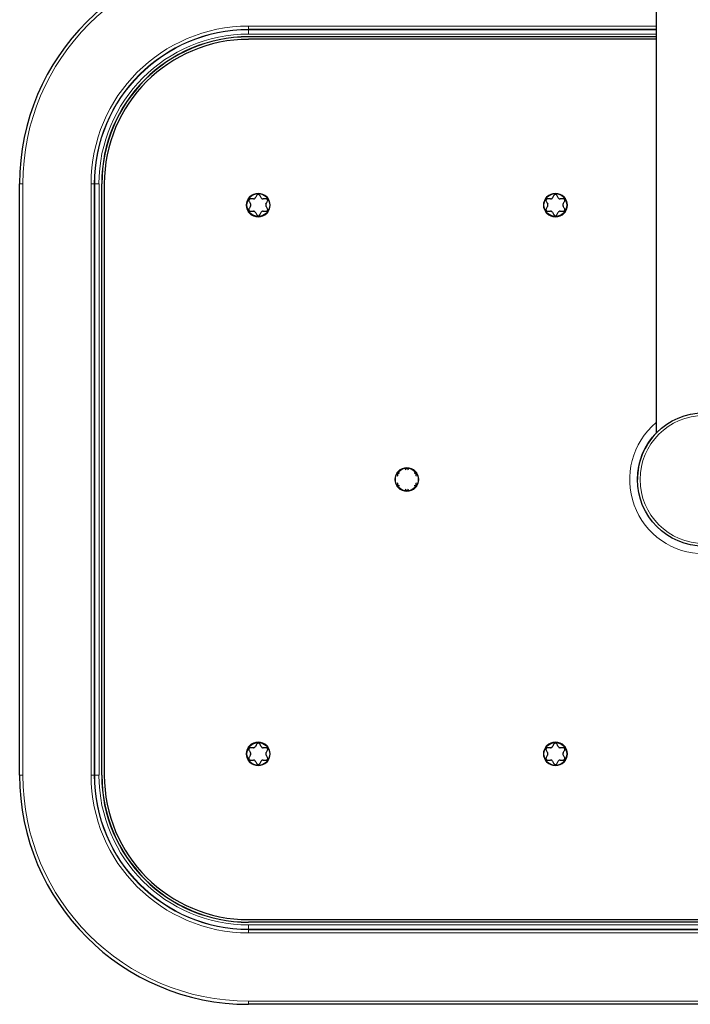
# Model space of a CAD drawing. Header units: millimetres. Extents: x 8 to 2427, y 12 to 2587.
# Tile 1 of 154: x 1000 to 1126, y 56 to 241. Entities that reach past the tile are written whole.
import ezdxf

# ---------------------------------------------------------------- set-up
doc = ezdxf.new("R2010")
doc.units = ezdxf.units.MM

msp = doc.modelspace()

# ---------------------------------------------------------------- linework, layer by layer
at = {"color": 7, "linetype": 'Continuous', "lineweight": 30}
for p, q in [((1119.77, 548.46), (1119.77, 163.46)), ((1119.77, 237.88), (1043.27, 237.88)), ((1119.77, 237.86), (1043.27, 237.86)), ((1119.77, 237.4), (1043.27, 237.4)), ((1000.27, 99.28), (1000.27, 210.28)), ((1015.67, 99.28), (1015.67, 210.28)), ((1015.7, 99.28), (1015.7, 210.28)), ((1016.16, 210.28), (1016.16, 99.28)), ((1071.23, 155.49), (1071.28, 155.41)), ((1071.59, 155.94), (1071.49, 155.94)), ((1072.71, 156.64), (1072.67, 156.56)), ((1073.28, 156.56), (1073.23, 156.64)), ((1074.45, 155.94), (1074.36, 155.94)), ((1074.67, 155.41), (1074.71, 155.49)), ((1071.28, 154.16), (1071.23, 154.08)), ((1071.49, 153.63), (1071.59, 153.63)), ((1074.36, 153.63), (1074.45, 153.63)), ((1074.71, 154.08), (1074.67, 154.16)), ((1072.67, 153.01), (1072.71, 152.93)), ((1073.23, 152.93), (1073.28, 153.01)), ((1043.27, 72.17), (1214.27, 72.17)), ((1214.27, 71.71), (1043.27, 71.71)), ((1214.27, 71.68), (1043.27, 71.68)), ((1214.27, 56.28), (1043.27, 56.28))]:
    msp.add_line(p, q, dxfattribs=at)
at = {"color": 252, "linetype": 'Continuous', "lineweight": 0}
for p, q in [((1043.27, 239.28), (1043.27, 239.88)), ((1043.27, 239.88), (1119.77, 239.88)), ((1043.27, 239.28), (1043.27, 239.19)), ((1119.77, 239.28), (1043.27, 239.28)), ((1043.27, 239.19), (1043.27, 238.39)), ((1043.27, 239.19), (1119.77, 239.19)), ((1119.77, 238.39), (1043.27, 238.39)), ((1043.27, 237.86), (1043.27, 237.88)), ((1000.27, 210.28), (1000.87, 210.28)), ((1000.87, 210.28), (1000.87, 99.28)), ((1014.28, 210.28), (1013.68, 210.28)), ((1013.68, 99.28), (1013.68, 210.28)), ((1014.28, 210.28), (1014.37, 210.28)), ((1014.28, 210.28), (1014.28, 99.28)), ((1014.37, 210.28), (1015.17, 210.28)), ((1014.37, 99.28), (1014.37, 210.28)), ((1015.17, 210.28), (1015.17, 99.28)), ((1015.7, 210.28), (1015.67, 210.28)), ((1000.27, 99.28), (1000.87, 99.28)), ((1014.28, 99.28), (1013.68, 99.28)), ((1014.28, 99.28), (1014.37, 99.28)), ((1014.37, 99.28), (1015.17, 99.28)), ((1015.7, 99.28), (1015.67, 99.28)), ((1043.27, 71.71), (1043.27, 71.68)), ((1043.27, 71.18), (1214.27, 71.18)), ((1043.27, 70.38), (1043.27, 71.18)), ((1214.27, 70.38), (1043.27, 70.38)), ((1043.27, 70.29), (1043.27, 70.38)), ((1043.27, 70.29), (1214.27, 70.29)), ((1043.27, 69.69), (1043.27, 70.29)), ((1214.27, 69.69), (1043.27, 69.69)), ((1043.27, 56.88), (1214.27, 56.88)), ((1043.27, 56.28), (1043.27, 56.88))]:
    msp.add_line(p, q, dxfattribs=at)
for centre, radius in [((1045.07, 206.28), 2.25), ((1100.87, 206.28), 2.25), ((1128.77, 154.78), 12), ((1072.97, 154.78), 2.25), ((1045.07, 103.28), 2.25), ((1100.87, 103.28), 2.25)]:
    msp.add_circle(centre, radius, dxfattribs=at)
at = {"color": 7, "linetype": 'Continuous', "lineweight": 30}
for centre, radius in [((1045.07, 206.28), 2.15), ((1100.87, 206.28), 2.15), ((1128.77, 154.78), 12.5), ((1072.97, 154.78), 2.15), ((1045.07, 103.28), 2.15), ((1100.87, 103.28), 2.15)]:
    msp.add_circle(centre, radius, dxfattribs=at)
for centre, radius, start, end in [((1043.27, 210.28), 43, 90, 180), ((1043.27, 210.28), 27.6, 90, 180), ((1043.27, 210.28), 27.57, 90, 180), ((1043.27, 210.28), 27.11, 90, 180), ((1128.77, 154.78), 12.5, 136.0545, 180), ((1043.27, 99.28), 43, 180, 270), ((1043.27, 99.28), 27.6, 180, 270), ((1043.27, 99.28), 27.57, 180, 270), ((1043.27, 99.28), 27.11, 180, 270)]:
    msp.add_arc(centre, radius, start, end, dxfattribs=at)
at = {"color": 252, "linetype": 'Continuous', "lineweight": 0}
for centre, radius, start, end in [((1043.27, 210.28), 42.4, 90, 180), ((1043.27, 210.28), 29.59, 90, 180), ((1043.27, 210.28), 28.99, 90, 180), ((1043.27, 210.28), 28.91, 90, 180), ((1043.27, 210.28), 28.11, 90, 180), ((1128.77, 154.78), 13.96, 130.1285, 49.8715), ((1043.27, 99.28), 42.4, 180, 270), ((1043.27, 99.28), 29.59, 180, 270), ((1043.27, 99.28), 28.99, 180, 270), ((1043.27, 99.28), 28.91, 180, 270), ((1043.27, 99.28), 28.11, 180, 270)]:
    msp.add_arc(centre, radius, start, end, dxfattribs=at)
at = {"color": 7, "linetype": 'Continuous', "lineweight": 30}
for points, knots in [([(1043.59, 207.44), (1043.56, 207.44), (1043.49, 207.43), (1043.4, 207.38), (1043.34, 207.3), (1043.3, 207.21), (1043.29, 207.12), (1043.3, 207.05), (1043.33, 207), (1043.33, 206.99)], [0, 0, 0, 0, 0.1653528, 0.3316201, 0.4841619, 0.6257744, 0.7659748, 0.9130879, 1, 1, 1, 1]), ([(1043.33, 206.99), (1043.38, 206.91), (1043.48, 206.74), (1043.58, 206.57), (1043.62, 206.48)], [0, 0, 0, 0, 0.499604, 1, 1, 1, 1]), ([(1044.18, 207.44), (1044.13, 207.44), (1043.93, 207.44), (1043.74, 207.44), (1043.59, 207.44)], [0, 0, 0, 0, 0.238341, 1, 1, 1, 1]), ([(1044.18, 207.44), (1044.21, 207.44), (1044.27, 207.45), (1044.34, 207.47), (1044.41, 207.51), (1044.47, 207.57), (1044.51, 207.62), (1044.52, 207.64)], [0, 0, 0, 0, 0.273579, 0.409467, 0.549876, 0.806498, 1, 1, 1, 1]), ([(1044.81, 208.14), (1044.77, 208.06), (1044.67, 207.89), (1044.57, 207.72), (1044.52, 207.64)], [0, 0, 0, 0, 0.499604, 1, 1, 1, 1]), ([(1045.33, 208.14), (1045.31, 208.17), (1045.28, 208.23), (1045.19, 208.28), (1045.09, 208.3), (1044.99, 208.29), (1044.91, 208.25), (1044.85, 208.2), (1044.82, 208.16), (1044.81, 208.14)], [0, 0, 0, 0, 0.165307, 0.33158, 0.484126, 0.62574, 0.76594, 0.91305, 1, 1, 1, 1]), ([(1045.62, 207.64), (1045.58, 207.72), (1045.48, 207.89), (1045.38, 208.06), (1045.33, 208.14)], [0, 0, 0, 0, 0.499473, 1, 1, 1, 1]), ([(1045.62, 207.64), (1045.65, 207.61), (1045.68, 207.56), (1045.74, 207.51), (1045.8, 207.47), (1045.88, 207.44), (1045.95, 207.44), (1045.97, 207.44)], [0, 0, 0, 0, 0.273513, 0.409404, 0.549819, 0.806444, 1, 1, 1, 1]), ([(1046.55, 207.44), (1046.49, 207.44), (1046.3, 207.44), (1046.1, 207.44), (1045.97, 207.44)], [0, 0, 0, 0, 0.338795, 1, 1, 1, 1]), ([(1046.52, 206.48), (1046.57, 206.57), (1046.67, 206.74), (1046.77, 206.91), (1046.81, 206.99)], [0, 0, 0, 0, 0.499473, 1, 1, 1, 1]), ([(1046.81, 206.99), (1046.83, 207.02), (1046.86, 207.08), (1046.86, 207.18), (1046.82, 207.28), (1046.77, 207.36), (1046.69, 207.41), (1046.62, 207.44), (1046.57, 207.44), (1046.55, 207.44)], [0, 0, 0, 0, 0.165307, 0.33158, 0.484126, 0.62574, 0.765939, 0.91305, 1, 1, 1, 1]), ([(1099.39, 207.44), (1099.36, 207.44), (1099.29, 207.43), (1099.2, 207.38), (1099.14, 207.3), (1099.1, 207.21), (1099.09, 207.12), (1099.1, 207.05), (1099.13, 207), (1099.13, 206.99)], [0, 0, 0, 0, 0.165353, 0.33162, 0.484162, 0.625774, 0.765975, 0.913088, 1, 1, 1, 1]), ([(1099.13, 206.99), (1099.18, 206.91), (1099.28, 206.74), (1099.38, 206.57), (1099.42, 206.48)], [0, 0, 0, 0, 0.499604, 1, 1, 1, 1]), ([(1099.98, 207.44), (1099.93, 207.44), (1099.73, 207.44), (1099.54, 207.44), (1099.39, 207.44)], [0, 0, 0, 0, 0.238341, 1, 1, 1, 1]), ([(1099.98, 207.44), (1100.01, 207.44), (1100.07, 207.45), (1100.14, 207.47), (1100.21, 207.51), (1100.27, 207.57), (1100.31, 207.62), (1100.32, 207.64)], [0, 0, 0, 0, 0.273579, 0.409467, 0.549876, 0.806498, 1, 1, 1, 1]), ([(1100.61, 208.14), (1100.57, 208.06), (1100.47, 207.89), (1100.37, 207.72), (1100.32, 207.64)], [0, 0, 0, 0, 0.499604, 1, 1, 1, 1]), ([(1101.13, 208.14), (1101.11, 208.17), (1101.08, 208.23), (1100.99, 208.28), (1100.89, 208.3), (1100.79, 208.29), (1100.71, 208.25), (1100.65, 208.2), (1100.62, 208.16), (1100.61, 208.14)], [0, 0, 0, 0, 0.165307, 0.33158, 0.484126, 0.62574, 0.76594, 0.91305, 1, 1, 1, 1]), ([(1101.42, 207.64), (1101.38, 207.72), (1101.28, 207.89), (1101.18, 208.06), (1101.13, 208.14)], [0, 0, 0, 0, 0.499473, 1, 1, 1, 1]), ([(1101.42, 207.64), (1101.45, 207.61), (1101.48, 207.56), (1101.54, 207.51), (1101.6, 207.47), (1101.68, 207.44), (1101.75, 207.44), (1101.77, 207.44)], [0, 0, 0, 0, 0.273513, 0.409404, 0.549819, 0.806444, 1, 1, 1, 1]), ([(1102.35, 207.44), (1102.29, 207.44), (1102.1, 207.44), (1101.9, 207.44), (1101.77, 207.44)], [0, 0, 0, 0, 0.338795, 1, 1, 1, 1]), ([(1102.32, 206.48), (1102.37, 206.57), (1102.47, 206.74), (1102.57, 206.91), (1102.61, 206.99)], [0, 0, 0, 0, 0.499473, 1, 1, 1, 1]), ([(1102.61, 206.99), (1102.63, 207.02), (1102.66, 207.08), (1102.66, 207.18), (1102.62, 207.28), (1102.57, 207.36), (1102.49, 207.41), (1102.42, 207.44), (1102.37, 207.44), (1102.35, 207.44)], [0, 0, 0, 0, 0.165307, 0.33158, 0.484126, 0.62574, 0.765939, 0.91305, 1, 1, 1, 1]), ([(1043.33, 205.58), (1043.32, 205.55), (1043.29, 205.49), (1043.29, 205.38), (1043.32, 205.29), (1043.38, 205.21), (1043.46, 205.16), (1043.53, 205.13), (1043.58, 205.13), (1043.59, 205.13)], [0, 0, 0, 0, 0.165307, 0.33158, 0.484126, 0.62574, 0.765939, 0.91305, 1, 1, 1, 1]), ([(1043.62, 206.08), (1043.58, 206), (1043.48, 205.83), (1043.38, 205.66), (1043.33, 205.58)], [0, 0, 0, 0, 0.4994728, 1, 1, 1, 1]), ([(1043.59, 205.13), (1043.74, 205.13), (1043.93, 205.13), (1044.13, 205.13), (1044.18, 205.13)], [0, 0, 0, 0, 0.761658, 1, 1, 1, 1]), ([(1043.62, 206.08), (1043.64, 206.12), (1043.67, 206.19), (1043.68, 206.3), (1043.66, 206.41), (1043.64, 206.46), (1043.62, 206.48)], [0, 0, 0, 0, 0.273824, 0.549306, 0.8062232, 1, 1, 1, 1]), ([(1044.52, 204.93), (1044.5, 204.96), (1044.47, 205.01), (1044.41, 205.06), (1044.34, 205.1), (1044.26, 205.12), (1044.2, 205.13), (1044.18, 205.13)], [0, 0, 0, 0, 0.2735126, 0.4094043, 0.5498189, 0.8064438, 1, 1, 1, 1]), ([(1045.97, 205.13), (1045.93, 205.13), (1045.88, 205.12), (1045.8, 205.09), (1045.74, 205.06), (1045.67, 205), (1045.64, 204.95), (1045.62, 204.93)], [0, 0, 0, 0, 0.273579, 0.409467, 0.549876, 0.806498, 1, 1, 1, 1]), ([(1045.97, 205.13), (1046.1, 205.13), (1046.3, 205.13), (1046.49, 205.13), (1046.55, 205.13)], [0, 0, 0, 0, 0.661205, 1, 1, 1, 1]), ([(1046.52, 206.48), (1046.51, 206.45), (1046.47, 206.38), (1046.46, 206.27), (1046.48, 206.16), (1046.51, 206.11), (1046.52, 206.08)], [0, 0, 0, 0, 0.273824, 0.549306, 0.806223, 1, 1, 1, 1]), ([(1046.81, 205.58), (1046.77, 205.66), (1046.67, 205.83), (1046.57, 206), (1046.52, 206.08)], [0, 0, 0, 0, 0.4996038, 1, 1, 1, 1]), ([(1046.55, 205.13), (1046.59, 205.13), (1046.65, 205.14), (1046.74, 205.19), (1046.81, 205.27), (1046.85, 205.35), (1046.86, 205.45), (1046.84, 205.52), (1046.82, 205.56), (1046.81, 205.58)], [0, 0, 0, 0, 0.165353, 0.33162, 0.484162, 0.625774, 0.765975, 0.913088, 1, 1, 1, 1]), ([(1099.13, 205.58), (1099.12, 205.55), (1099.09, 205.49), (1099.09, 205.38), (1099.12, 205.29), (1099.18, 205.21), (1099.26, 205.16), (1099.33, 205.13), (1099.38, 205.13), (1099.39, 205.13)], [0, 0, 0, 0, 0.165307, 0.33158, 0.484126, 0.62574, 0.765939, 0.91305, 1, 1, 1, 1]), ([(1099.42, 206.08), (1099.38, 206), (1099.28, 205.83), (1099.18, 205.66), (1099.13, 205.58)], [0, 0, 0, 0, 0.499473, 1, 1, 1, 1]), ([(1099.39, 205.13), (1099.54, 205.13), (1099.73, 205.13), (1099.93, 205.13), (1099.98, 205.13)], [0, 0, 0, 0, 0.7616584, 1, 1, 1, 1]), ([(1099.42, 206.08), (1099.44, 206.12), (1099.47, 206.19), (1099.48, 206.3), (1099.46, 206.41), (1099.44, 206.46), (1099.42, 206.48)], [0, 0, 0, 0, 0.273824, 0.549306, 0.806223, 1, 1, 1, 1]), ([(1100.32, 204.93), (1100.3, 204.96), (1100.27, 205.01), (1100.21, 205.06), (1100.14, 205.1), (1100.06, 205.12), (1100, 205.13), (1099.98, 205.13)], [0, 0, 0, 0, 0.273513, 0.409404, 0.549819, 0.806444, 1, 1, 1, 1]), ([(1101.77, 205.13), (1101.73, 205.13), (1101.68, 205.12), (1101.6, 205.09), (1101.54, 205.06), (1101.47, 205), (1101.44, 204.95), (1101.42, 204.93)], [0, 0, 0, 0, 0.273579, 0.409467, 0.549876, 0.806498, 1, 1, 1, 1]), ([(1101.77, 205.13), (1101.9, 205.13), (1102.1, 205.13), (1102.29, 205.13), (1102.35, 205.13)], [0, 0, 0, 0, 0.661205, 1, 1, 1, 1]), ([(1102.32, 206.48), (1102.31, 206.45), (1102.27, 206.38), (1102.26, 206.27), (1102.28, 206.16), (1102.31, 206.11), (1102.32, 206.08)], [0, 0, 0, 0, 0.273824, 0.549306, 0.806223, 1, 1, 1, 1]), ([(1102.61, 205.58), (1102.57, 205.66), (1102.47, 205.83), (1102.37, 206), (1102.32, 206.08)], [0, 0, 0, 0, 0.499604, 1, 1, 1, 1]), ([(1102.35, 205.13), (1102.39, 205.13), (1102.45, 205.14), (1102.54, 205.19), (1102.61, 205.27), (1102.65, 205.35), (1102.66, 205.45), (1102.64, 205.52), (1102.62, 205.56), (1102.61, 205.58)], [0, 0, 0, 0, 0.165353, 0.33162, 0.484162, 0.625774, 0.765975, 0.913088, 1, 1, 1, 1]), ([(1044.52, 204.93), (1044.57, 204.84), (1044.67, 204.67), (1044.77, 204.51), (1044.81, 204.43)], [0, 0, 0, 0, 0.499473, 1, 1, 1, 1]), ([(1044.81, 204.43), (1044.83, 204.4), (1044.87, 204.34), (1044.96, 204.29), (1045.06, 204.27), (1045.16, 204.28), (1045.24, 204.32), (1045.3, 204.37), (1045.32, 204.41), (1045.33, 204.43)], [0, 0, 0, 0, 0.165307, 0.3315802, 0.484126, 0.62574, 0.7659396, 0.9130501, 1, 1, 1, 1]), ([(1045.33, 204.43), (1045.38, 204.51), (1045.48, 204.67), (1045.58, 204.84), (1045.62, 204.93)], [0, 0, 0, 0, 0.499604, 1, 1, 1, 1]), ([(1100.32, 204.93), (1100.37, 204.84), (1100.47, 204.67), (1100.57, 204.51), (1100.61, 204.43)], [0, 0, 0, 0, 0.4994728, 1, 1, 1, 1]), ([(1100.61, 204.43), (1100.63, 204.4), (1100.67, 204.34), (1100.76, 204.29), (1100.86, 204.27), (1100.96, 204.28), (1101.04, 204.32), (1101.1, 204.37), (1101.12, 204.41), (1101.13, 204.43)], [0, 0, 0, 0, 0.165307, 0.33158, 0.484126, 0.62574, 0.76594, 0.91305, 1, 1, 1, 1]), ([(1101.13, 204.43), (1101.18, 204.51), (1101.28, 204.67), (1101.38, 204.84), (1101.42, 204.93)], [0, 0, 0, 0, 0.499604, 1, 1, 1, 1]), ([(1071.49, 155.94), (1071.46, 155.94), (1071.39, 155.93), (1071.3, 155.88), (1071.24, 155.8), (1071.2, 155.71), (1071.19, 155.62), (1071.2, 155.55), (1071.23, 155.5), (1071.23, 155.49)], [0, 0, 0, 0, 0.165353, 0.33162, 0.484162, 0.625774, 0.765975, 0.913088, 1, 1, 1, 1]), ([(1073.23, 156.64), (1073.21, 156.67), (1073.18, 156.73), (1073.09, 156.78), (1072.99, 156.8), (1072.89, 156.79), (1072.81, 156.75), (1072.75, 156.7), (1072.72, 156.66), (1072.71, 156.64)], [0, 0, 0, 0, 0.165307, 0.33158, 0.484126, 0.62574, 0.76594, 0.91305, 1, 1, 1, 1]), ([(1074.71, 155.49), (1074.73, 155.52), (1074.76, 155.58), (1074.76, 155.68), (1074.72, 155.78), (1074.67, 155.86), (1074.59, 155.91), (1074.52, 155.94), (1074.47, 155.94), (1074.45, 155.94)], [0, 0, 0, 0, 0.165307, 0.33158, 0.484126, 0.62574, 0.765939, 0.91305, 1, 1, 1, 1]), ([(1071.23, 154.08), (1071.22, 154.05), (1071.19, 153.99), (1071.19, 153.88), (1071.22, 153.79), (1071.28, 153.71), (1071.36, 153.66), (1071.43, 153.63), (1071.48, 153.63), (1071.49, 153.63)], [0, 0, 0, 0, 0.165307, 0.33158, 0.484126, 0.62574, 0.765939, 0.91305, 1, 1, 1, 1]), ([(1074.45, 153.63), (1074.49, 153.63), (1074.55, 153.64), (1074.64, 153.69), (1074.71, 153.77), (1074.75, 153.85), (1074.76, 153.95), (1074.74, 154.02), (1074.72, 154.06), (1074.71, 154.08)], [0, 0, 0, 0, 0.1653528, 0.3316201, 0.4841619, 0.6257744, 0.7659748, 0.9130879, 1, 1, 1, 1]), ([(1072.71, 152.93), (1072.73, 152.9), (1072.77, 152.84), (1072.86, 152.79), (1072.96, 152.77), (1073.06, 152.78), (1073.14, 152.82), (1073.2, 152.87), (1073.22, 152.91), (1073.23, 152.93)], [0, 0, 0, 0, 0.165307, 0.33158, 0.484126, 0.62574, 0.76594, 0.91305, 1, 1, 1, 1]), ([(1043.59, 104.44), (1043.56, 104.44), (1043.49, 104.43), (1043.4, 104.38), (1043.34, 104.3), (1043.3, 104.21), (1043.29, 104.12), (1043.3, 104.05), (1043.33, 104), (1043.33, 103.99)], [0, 0, 0, 0, 0.165353, 0.33162, 0.484162, 0.625774, 0.765975, 0.913088, 1, 1, 1, 1]), ([(1043.33, 103.99), (1043.38, 103.91), (1043.48, 103.74), (1043.58, 103.57), (1043.62, 103.48)], [0, 0, 0, 0, 0.499604, 1, 1, 1, 1]), ([(1044.18, 104.44), (1044.13, 104.44), (1043.93, 104.44), (1043.74, 104.44), (1043.59, 104.44)], [0, 0, 0, 0, 0.238341, 1, 1, 1, 1]), ([(1043.62, 103.08), (1043.64, 103.12), (1043.67, 103.19), (1043.68, 103.3), (1043.66, 103.41), (1043.64, 103.46), (1043.62, 103.48)], [0, 0, 0, 0, 0.273824, 0.549306, 0.806223, 1, 1, 1, 1]), ([(1044.18, 104.44), (1044.21, 104.44), (1044.27, 104.45), (1044.34, 104.47), (1044.41, 104.51), (1044.47, 104.57), (1044.51, 104.62), (1044.52, 104.64)], [0, 0, 0, 0, 0.273579, 0.409467, 0.549876, 0.806498, 1, 1, 1, 1]), ([(1044.81, 105.14), (1044.77, 105.06), (1044.67, 104.89), (1044.57, 104.72), (1044.52, 104.64)], [0, 0, 0, 0, 0.499604, 1, 1, 1, 1]), ([(1045.33, 105.14), (1045.31, 105.17), (1045.28, 105.23), (1045.19, 105.28), (1045.09, 105.3), (1044.99, 105.29), (1044.91, 105.25), (1044.85, 105.2), (1044.82, 105.16), (1044.81, 105.14)], [0, 0, 0, 0, 0.165307, 0.33158, 0.484126, 0.62574, 0.76594, 0.91305, 1, 1, 1, 1]), ([(1045.62, 104.64), (1045.58, 104.72), (1045.48, 104.89), (1045.38, 105.06), (1045.33, 105.14)], [0, 0, 0, 0, 0.499473, 1, 1, 1, 1]), ([(1045.62, 104.64), (1045.65, 104.61), (1045.68, 104.56), (1045.74, 104.51), (1045.8, 104.47), (1045.88, 104.44), (1045.95, 104.44), (1045.97, 104.44)], [0, 0, 0, 0, 0.273513, 0.409404, 0.549819, 0.806444, 1, 1, 1, 1]), ([(1046.55, 104.44), (1046.49, 104.44), (1046.3, 104.44), (1046.1, 104.44), (1045.97, 104.44)], [0, 0, 0, 0, 0.338795, 1, 1, 1, 1]), ([(1046.52, 103.48), (1046.51, 103.45), (1046.47, 103.38), (1046.46, 103.27), (1046.48, 103.16), (1046.51, 103.11), (1046.52, 103.08)], [0, 0, 0, 0, 0.273824, 0.549306, 0.806223, 1, 1, 1, 1]), ([(1046.52, 103.48), (1046.57, 103.57), (1046.67, 103.74), (1046.77, 103.91), (1046.81, 103.99)], [0, 0, 0, 0, 0.499473, 1, 1, 1, 1]), ([(1046.81, 103.99), (1046.83, 104.02), (1046.86, 104.08), (1046.86, 104.18), (1046.82, 104.28), (1046.77, 104.36), (1046.69, 104.41), (1046.62, 104.44), (1046.57, 104.44), (1046.55, 104.44)], [0, 0, 0, 0, 0.165307, 0.33158, 0.484126, 0.62574, 0.765939, 0.91305, 1, 1, 1, 1]), ([(1099.39, 104.44), (1099.36, 104.44), (1099.29, 104.43), (1099.2, 104.38), (1099.14, 104.3), (1099.1, 104.21), (1099.09, 104.12), (1099.1, 104.05), (1099.13, 104), (1099.13, 103.99)], [0, 0, 0, 0, 0.165353, 0.33162, 0.484162, 0.625774, 0.765975, 0.913088, 1, 1, 1, 1]), ([(1099.13, 103.99), (1099.18, 103.91), (1099.28, 103.74), (1099.38, 103.57), (1099.42, 103.48)], [0, 0, 0, 0, 0.4996038, 1, 1, 1, 1]), ([(1099.98, 104.44), (1099.93, 104.44), (1099.73, 104.44), (1099.54, 104.44), (1099.39, 104.44)], [0, 0, 0, 0, 0.238341, 1, 1, 1, 1]), ([(1099.42, 103.08), (1099.44, 103.12), (1099.47, 103.19), (1099.48, 103.3), (1099.46, 103.41), (1099.44, 103.46), (1099.42, 103.48)], [0, 0, 0, 0, 0.273824, 0.549306, 0.806223, 1, 1, 1, 1]), ([(1099.98, 104.44), (1100.01, 104.44), (1100.07, 104.45), (1100.14, 104.47), (1100.21, 104.51), (1100.27, 104.57), (1100.31, 104.62), (1100.32, 104.64)], [0, 0, 0, 0, 0.273579, 0.409467, 0.549876, 0.806498, 1, 1, 1, 1]), ([(1100.61, 105.14), (1100.57, 105.06), (1100.47, 104.89), (1100.37, 104.72), (1100.32, 104.64)], [0, 0, 0, 0, 0.499604, 1, 1, 1, 1]), ([(1101.13, 105.14), (1101.11, 105.17), (1101.08, 105.23), (1100.99, 105.28), (1100.89, 105.3), (1100.79, 105.29), (1100.71, 105.25), (1100.65, 105.2), (1100.62, 105.16), (1100.61, 105.14)], [0, 0, 0, 0, 0.165307, 0.33158, 0.484126, 0.62574, 0.76594, 0.91305, 1, 1, 1, 1]), ([(1101.42, 104.64), (1101.38, 104.72), (1101.28, 104.89), (1101.18, 105.06), (1101.13, 105.14)], [0, 0, 0, 0, 0.499473, 1, 1, 1, 1]), ([(1101.42, 104.64), (1101.45, 104.61), (1101.48, 104.56), (1101.54, 104.51), (1101.6, 104.47), (1101.68, 104.44), (1101.75, 104.44), (1101.77, 104.44)], [0, 0, 0, 0, 0.2735126, 0.4094043, 0.5498189, 0.8064438, 1, 1, 1, 1]), ([(1102.35, 104.44), (1102.29, 104.44), (1102.1, 104.44), (1101.9, 104.44), (1101.77, 104.44)], [0, 0, 0, 0, 0.338795, 1, 1, 1, 1]), ([(1102.32, 103.48), (1102.31, 103.45), (1102.27, 103.38), (1102.26, 103.27), (1102.28, 103.16), (1102.31, 103.11), (1102.32, 103.08)], [0, 0, 0, 0, 0.273824, 0.549306, 0.806223, 1, 1, 1, 1]), ([(1102.32, 103.48), (1102.37, 103.57), (1102.47, 103.74), (1102.57, 103.91), (1102.61, 103.99)], [0, 0, 0, 0, 0.499473, 1, 1, 1, 1]), ([(1102.61, 103.99), (1102.63, 104.02), (1102.66, 104.08), (1102.66, 104.18), (1102.62, 104.28), (1102.57, 104.36), (1102.49, 104.41), (1102.42, 104.44), (1102.37, 104.44), (1102.35, 104.44)], [0, 0, 0, 0, 0.165307, 0.33158, 0.484126, 0.62574, 0.765939, 0.91305, 1, 1, 1, 1]), ([(1043.33, 102.58), (1043.32, 102.55), (1043.29, 102.49), (1043.29, 102.38), (1043.32, 102.29), (1043.38, 102.21), (1043.46, 102.16), (1043.53, 102.13), (1043.58, 102.13), (1043.59, 102.13)], [0, 0, 0, 0, 0.165307, 0.33158, 0.484126, 0.62574, 0.765939, 0.91305, 1, 1, 1, 1]), ([(1043.62, 103.08), (1043.58, 103), (1043.48, 102.83), (1043.38, 102.66), (1043.33, 102.58)], [0, 0, 0, 0, 0.499473, 1, 1, 1, 1]), ([(1043.59, 102.13), (1043.74, 102.13), (1043.93, 102.13), (1044.13, 102.13), (1044.18, 102.13)], [0, 0, 0, 0, 0.761658, 1, 1, 1, 1]), ([(1044.52, 101.93), (1044.5, 101.96), (1044.47, 102.01), (1044.41, 102.06), (1044.34, 102.1), (1044.26, 102.12), (1044.2, 102.13), (1044.18, 102.13)], [0, 0, 0, 0, 0.2735126, 0.4094043, 0.5498189, 0.8064438, 1, 1, 1, 1]), ([(1044.52, 101.93), (1044.57, 101.84), (1044.67, 101.67), (1044.77, 101.51), (1044.81, 101.43)], [0, 0, 0, 0, 0.499473, 1, 1, 1, 1]), ([(1045.33, 101.43), (1045.38, 101.51), (1045.48, 101.67), (1045.58, 101.84), (1045.62, 101.93)], [0, 0, 0, 0, 0.499604, 1, 1, 1, 1]), ([(1045.97, 102.13), (1045.93, 102.13), (1045.88, 102.12), (1045.8, 102.09), (1045.74, 102.06), (1045.67, 102), (1045.64, 101.95), (1045.62, 101.93)], [0, 0, 0, 0, 0.273579, 0.409467, 0.549876, 0.806498, 1, 1, 1, 1]), ([(1045.97, 102.13), (1046.1, 102.13), (1046.3, 102.13), (1046.49, 102.13), (1046.55, 102.13)], [0, 0, 0, 0, 0.661205, 1, 1, 1, 1]), ([(1046.81, 102.58), (1046.77, 102.66), (1046.67, 102.83), (1046.57, 103), (1046.52, 103.08)], [0, 0, 0, 0, 0.499604, 1, 1, 1, 1]), ([(1046.55, 102.13), (1046.59, 102.13), (1046.65, 102.14), (1046.74, 102.19), (1046.81, 102.27), (1046.85, 102.35), (1046.86, 102.45), (1046.84, 102.52), (1046.82, 102.56), (1046.81, 102.58)], [0, 0, 0, 0, 0.165353, 0.33162, 0.484162, 0.625774, 0.765975, 0.913088, 1, 1, 1, 1]), ([(1099.13, 102.58), (1099.12, 102.55), (1099.09, 102.49), (1099.09, 102.38), (1099.12, 102.29), (1099.18, 102.21), (1099.26, 102.16), (1099.33, 102.13), (1099.38, 102.13), (1099.39, 102.13)], [0, 0, 0, 0, 0.165307, 0.33158, 0.484126, 0.62574, 0.765939, 0.91305, 1, 1, 1, 1]), ([(1099.42, 103.08), (1099.38, 103), (1099.28, 102.83), (1099.18, 102.66), (1099.13, 102.58)], [0, 0, 0, 0, 0.499473, 1, 1, 1, 1]), ([(1099.39, 102.13), (1099.54, 102.13), (1099.73, 102.13), (1099.93, 102.13), (1099.98, 102.13)], [0, 0, 0, 0, 0.7616584, 1, 1, 1, 1]), ([(1100.32, 101.93), (1100.3, 101.96), (1100.27, 102.01), (1100.21, 102.06), (1100.14, 102.1), (1100.06, 102.12), (1100, 102.13), (1099.98, 102.13)], [0, 0, 0, 0, 0.273513, 0.409404, 0.549819, 0.806444, 1, 1, 1, 1]), ([(1100.32, 101.93), (1100.37, 101.84), (1100.47, 101.67), (1100.57, 101.51), (1100.61, 101.43)], [0, 0, 0, 0, 0.499473, 1, 1, 1, 1]), ([(1101.13, 101.43), (1101.18, 101.51), (1101.28, 101.67), (1101.38, 101.84), (1101.42, 101.93)], [0, 0, 0, 0, 0.499604, 1, 1, 1, 1]), ([(1101.77, 102.13), (1101.73, 102.13), (1101.68, 102.12), (1101.6, 102.09), (1101.54, 102.06), (1101.47, 102), (1101.44, 101.95), (1101.42, 101.93)], [0, 0, 0, 0, 0.273579, 0.409467, 0.549876, 0.806498, 1, 1, 1, 1]), ([(1101.77, 102.13), (1101.9, 102.13), (1102.1, 102.13), (1102.29, 102.13), (1102.35, 102.13)], [0, 0, 0, 0, 0.661205, 1, 1, 1, 1]), ([(1102.61, 102.58), (1102.57, 102.66), (1102.47, 102.83), (1102.37, 103), (1102.32, 103.08)], [0, 0, 0, 0, 0.499604, 1, 1, 1, 1]), ([(1102.35, 102.13), (1102.39, 102.13), (1102.45, 102.14), (1102.54, 102.19), (1102.61, 102.27), (1102.65, 102.35), (1102.66, 102.45), (1102.64, 102.52), (1102.62, 102.56), (1102.61, 102.58)], [0, 0, 0, 0, 0.165353, 0.33162, 0.484162, 0.625774, 0.765975, 0.913088, 1, 1, 1, 1]), ([(1044.81, 101.43), (1044.83, 101.4), (1044.87, 101.34), (1044.96, 101.29), (1045.06, 101.27), (1045.16, 101.28), (1045.24, 101.32), (1045.3, 101.37), (1045.32, 101.41), (1045.33, 101.43)], [0, 0, 0, 0, 0.165307, 0.3315802, 0.484126, 0.62574, 0.7659396, 0.9130501, 1, 1, 1, 1]), ([(1100.61, 101.43), (1100.63, 101.4), (1100.67, 101.34), (1100.76, 101.29), (1100.86, 101.27), (1100.96, 101.28), (1101.04, 101.32), (1101.1, 101.37), (1101.12, 101.41), (1101.13, 101.43)], [0, 0, 0, 0, 0.165307, 0.33158, 0.484126, 0.62574, 0.76594, 0.91305, 1, 1, 1, 1])]:
    msp.add_open_spline(points, degree=3, knots=knots, dxfattribs=at)

doc.saveas('drawing.dxf')
